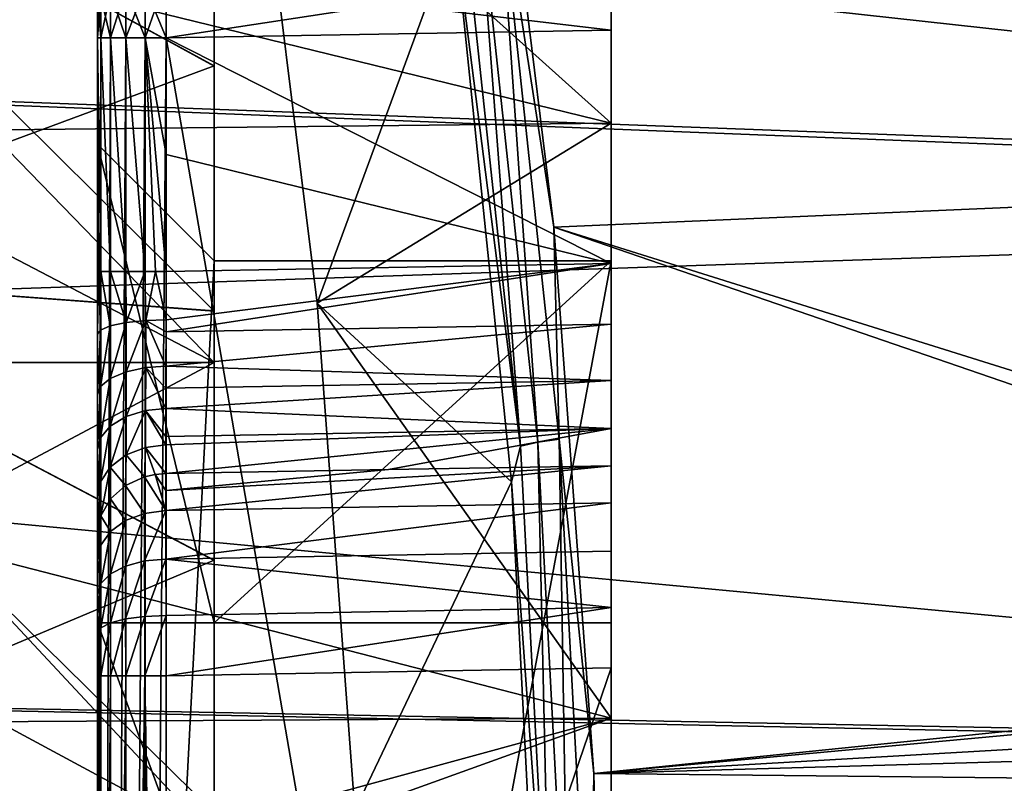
# Model space of a CAD drawing. Header units: metres. Extents: x -82 to 67, y -109 to 109.
# Tile 122 of 216: x 46.57 to 50.79, y 0.78 to 4.05. Entities that reach past the tile are written whole.
import ezdxf

# ---------------------------------------------------------------- set-up
doc = ezdxf.new("R2010")
doc.units = ezdxf.units.M
doc.layers.add('solid_21_382_010_XXX', color=7, linetype='CONTINUOUS')

msp = doc.modelspace()

# ---------------------------------------------------------------- linework, layer by layer
at = {"layer": 'solid_21_382_010_XXX'}
for points in [[(48.578735, 5.455837, -25.66497), (64.777504, 3.848199, -25.204754), (64.777962, 6.442694, -26.013212)], [(49.107235, 3.604274, -67.070328), (49.107235, 6.072515, -66.268349), (39.619667, 5.924373, -66.68119)], [(49.107235, 6.072515, -27.833738), (49.107235, 3.604274, -27.031754), (47.580566, 4.975746, -27.378767)], [(49.107235, 4.00254, -40.512642), (49.107235, 3.604274, -27.031754), (49.107235, 6.072515, -27.833738)], [(49.107235, 4.261476, -40.546745), (49.107235, 4.00254, -40.512642), (49.107235, 6.072515, -27.833738)], [(49.107235, 5.002388, -52.589596), (49.107235, 6.072515, -66.268349), (49.107235, 3.604274, -67.070328)], [(49.107235, 3.604274, -67.070328), (39.619667, 5.924373, -66.68119), (39.619667, 3.499344, -67.438416)], [(57.325291, 5.59329, -68.391685), (57.220619, 3.2953, -69.026222), (38.707233, 5.33134, -68.477417)], [(48.578735, 5.455837, -25.66497), (48.861782, 3.158001, -25.046127), (64.777504, 3.848199, -25.204754)], [(48.621471, 4.709639, -25.441841), (48.861782, 3.158001, -25.046127), (48.578735, 5.455837, -25.66497)], [(57.220619, 3.2953, -69.026222), (38.707233, 3.989843, -68.861931), (38.707233, 5.33134, -68.477417)], [(45.044216, 5.141149, -63.915237), (47.407234, 4.873786, -62.526085), (47.407234, 3.847674, -62.912266)], [(45.044216, 5.141149, -63.915237), (47.407234, 3.847674, -62.912266), (47.407234, 2.798491, -63.230488)], [(45.044216, 2.97486, -64.619125), (45.044216, 5.141149, -63.915237), (47.407234, 2.798491, -63.230488)], [(45.044216, 5.140997, -30.186785), (47.407234, 3.849277, -31.190363), (47.407234, 4.875342, -31.576645)], [(45.044216, 5.140997, -30.186785), (45.044216, 2.974701, -29.482914), (47.407234, 3.849277, -31.190363)], [(49.107235, 5.002388, -52.589596), (49.107235, 3.604274, -67.070328), (49.107235, 4.968283, -52.84853)], [(47.580566, 4.975746, -27.378767), (47.848454, 2.832273, -26.804276), (48.43692, 4.434946, -25.542309)], [(49.107235, 3.604274, -27.031754), (47.848454, 2.832273, -26.804276), (47.580566, 4.975746, -27.378767)], [(49.107235, 4.968283, -52.84853), (49.107235, 3.604274, -67.070328), (49.107235, 4.868378, -53.089645)], [(47.407234, 4.539772, -33.063644), (47.407234, 4.875342, -31.576645), (47.407234, 3.849277, -31.190363)], [(47.407234, 4.539744, -61.038448), (47.407234, 3.847674, -62.912266), (47.407234, 4.873786, -62.526085)], [(49.107235, 4.868378, -53.089645), (49.107235, 3.604274, -67.070328), (49.107235, 4.709554, -53.296608)], [(48.457455, 4.662213, -25.529228), (48.718609, 2.220901, -24.969173), (48.530445, 4.688392, -25.472807)], [(48.530445, 4.688392, -25.472807), (48.792694, 2.236852, -24.910408), (48.621471, 4.709639, -25.441841)], [(48.718609, 2.220901, -24.969173), (48.792694, 2.236852, -24.910408), (48.530445, 4.688392, -25.472807)], [(48.621471, 4.709639, -25.441841), (48.884609, 2.249798, -24.877539), (48.861782, 3.158001, -25.046127)], [(48.792694, 2.236852, -24.910408), (48.884609, 2.249798, -24.877539), (48.621471, 4.709639, -25.441841)], [(49.107235, 4.709554, -53.296608), (49.107235, 3.604274, -67.070328), (49.107235, 4.502592, -53.455433)], [(46.907234, 3.513987, -52.10104), (46.907234, 4.669178, -47.051048), (46.907234, 4.669177, -52.556335)], [(46.907234, 3.513987, -42.001041), (46.907234, 4.669177, -41.545765), (46.907234, 4.669178, -47.051048)], [(46.907234, 3.513987, -52.10104), (46.907234, 3.513987, -42.001041), (46.907234, 4.669178, -47.051048)], [(46.907234, 4.645994, -41.367062), (46.907234, 4.669177, -41.545765), (46.907234, -7.741204, -41.545746)], [(46.907234, 3.513987, -42.001041), (46.907234, -7.741204, -41.545746), (46.907234, 4.669177, -41.545765)], [(46.907234, 4.669177, -52.556335), (46.907234, -7.718021, -52.73502), (46.907234, -7.741204, -52.55632)], [(46.907234, -6.586013, -52.10104), (46.907234, 4.669177, -52.556335), (46.907234, -7.741204, -52.55632)], [(46.907234, 4.669177, -52.556335), (46.907234, 4.64599, -52.735035), (46.907234, -7.718021, -52.73502)], [(46.907234, -6.586013, -52.10104), (46.907234, 3.513987, -52.10104), (46.907234, 4.669177, -52.556335)], [(46.907234, 4.645994, -41.367062), (46.907234, -7.741204, -41.545746), (46.907234, -7.718017, -41.36705)], [(46.907234, 4.616709, -41.279831), (46.907234, 4.645994, -41.367062), (46.907234, -7.718017, -41.36705)], [(46.907234, 4.64599, -52.735035), (46.907234, -7.688736, -52.82225), (46.907234, -7.718021, -52.73502)], [(46.907234, 4.64599, -52.735035), (46.907234, 4.616704, -52.822266), (46.907234, -7.688736, -52.82225)], [(48.457455, 4.662213, -25.529228), (48.43692, 4.434946, -25.542309), (48.718609, 2.220901, -24.969173)], [(46.907234, 4.616709, -41.279831), (46.907234, -7.68873, -41.279816), (46.907234, -7.648032, -41.196804)], [(46.907234, 4.576012, -41.196819), (46.907234, 4.616709, -41.279831), (46.907234, -7.648032, -41.196804)], [(46.907234, 4.616709, -41.279831), (46.907234, -7.718017, -41.36705), (46.907234, -7.68873, -41.279816)], [(46.907234, 4.616704, -52.822266), (46.907234, 4.576005, -52.905277), (46.907234, -7.688736, -52.82225)], [(46.907234, 4.576012, -41.196819), (46.907234, -7.648032, -41.196804), (46.907234, -7.596817, -41.119968)], [(46.907234, 4.524798, -41.11998), (46.907234, 4.576012, -41.196819), (46.907234, -7.596817, -41.119968)], [(46.907234, 4.576005, -52.905277), (46.907234, -7.64804, -52.905266), (46.907234, -7.688736, -52.82225)], [(46.907234, 4.576005, -52.905277), (46.907234, 4.524791, -52.982113), (46.907234, -7.64804, -52.905266)], [(45.505791, 4.539666, -33.063595), (47.407234, 4.539772, -33.063644), (47.407234, 2.578574, -32.366608)], [(45.505791, 3.570803, -61.420555), (47.407234, 2.57855, -61.735481), (47.407234, 4.539744, -61.038448)], [(45.505791, 3.570803, -61.420555), (47.407234, 4.539744, -61.038448), (45.505791, 4.539666, -61.038486)], [(45.505791, 4.539666, -33.063595), (47.407234, 2.578574, -32.366608), (45.505791, 3.570803, -32.681526)], [(46.907234, 4.524798, -41.11998), (46.907234, -7.596817, -41.119968), (46.907234, -7.536217, -41.050827)], [(46.907234, 4.4642, -41.050835), (46.907234, 4.524798, -41.11998), (46.907234, -7.536217, -41.050827)], [(46.907234, 4.524791, -52.982113), (46.907234, -7.596826, -52.982105), (46.907234, -7.64804, -52.905266)], [(46.907234, 4.524791, -52.982113), (46.907234, 4.464191, -53.051254), (46.907234, -7.596826, -52.982105)], [(47.407234, 4.539772, -33.063644), (47.407234, 3.849277, -31.190363), (47.407234, 2.800127, -30.872032)], [(47.407234, 2.578574, -32.366608), (47.407234, 4.539772, -33.063644), (47.407234, 2.800127, -30.872032)], [(47.407234, 4.539744, -61.038448), (47.407234, 2.57855, -61.735481), (47.407234, 3.847674, -62.912266)], [(49.107235, 4.502592, -53.455433), (49.107235, 3.604274, -67.070328), (49.107235, 4.261476, -53.555336)], [(46.907234, 4.4642, -41.050835), (46.907234, -7.536217, -41.050827), (46.907234, -7.467074, -40.990231)], [(46.907234, 4.395058, -40.990238), (46.907234, 4.4642, -41.050835), (46.907234, -7.467074, -40.990231)], [(46.907234, 4.464191, -53.051254), (46.907234, -7.536227, -53.051247), (46.907234, -7.596826, -52.982105)], [(46.907234, 4.464191, -53.051254), (46.907234, 4.395049, -53.111855), (46.907234, -7.536227, -53.051247)], [(47.848454, 2.832273, -26.804276), (48.681057, 2.067974, -25.018753), (48.43692, 4.434946, -25.542309)], [(48.718609, 2.220901, -24.969173), (48.43692, 4.434946, -25.542309), (48.681057, 2.067974, -25.018753)], [(46.907234, 4.395058, -40.990238), (46.907234, -7.467074, -40.990231), (46.907234, -7.390235, -40.939014)], [(46.907234, 4.318222, -40.939022), (46.907234, 4.395058, -40.990238), (46.907234, -7.390235, -40.939014)], [(46.907234, 4.395049, -53.111855), (46.907234, -7.467086, -53.111847), (46.907234, -7.536227, -53.051247)], [(46.907234, 4.395049, -53.111855), (46.907234, 4.31821, -53.163067), (46.907234, -7.467086, -53.111847)], [(46.907234, 4.318222, -40.939022), (46.907234, -7.390235, -40.939014), (46.907234, -7.307221, -40.898319)], [(46.907234, 4.235209, -40.898323), (46.907234, 4.318222, -40.939022), (46.907234, -7.307221, -40.898319)], [(46.907234, 4.31821, -53.163067), (46.907234, -7.390249, -53.163059), (46.907234, -7.467086, -53.111847)], [(46.907234, 4.31821, -53.163067), (46.907234, 4.235196, -53.203766), (46.907234, -7.390249, -53.163059)], [(49.107235, 4.261476, -40.546745), (47.200821, 4.228174, -40.580013), (47.201996, 3.969284, -40.545895)], [(49.107235, 4.261476, -53.555336), (49.107235, 4.00254, -53.589443), (47.200821, 4.22805, -53.522102)], [(49.107235, 4.261476, -40.546745), (47.201996, 3.969284, -40.545895), (49.107235, 4.00254, -40.512642)], [(49.107235, 4.261476, -53.555336), (49.107235, 3.604274, -67.070328), (49.107235, 4.00254, -53.589443)], [(46.907234, 4.235209, -40.898323), (46.907234, -7.307221, -40.898319), (46.907234, -7.219989, -40.869034)], [(46.907234, 4.147978, -40.869038), (46.907234, 4.235209, -40.898323), (46.907234, -7.219989, -40.869034)], [(46.907234, 4.235196, -53.203766), (46.907234, -7.307238, -53.203758), (46.907234, -7.390249, -53.163059)], [(46.907234, 4.235196, -53.203766), (46.907234, 4.147964, -53.233047), (46.907234, -7.307238, -53.203758)], [(47.200821, 4.228174, -40.580013), (47.110817, 3.96928, -40.561768), (47.201996, 3.969284, -40.545895)], [(47.110817, 4.188241, -40.58643), (47.110817, 3.96928, -40.561768), (47.200821, 4.228174, -40.580013)], [(47.110817, 4.18824, -53.515656), (47.200821, 4.22805, -53.522102), (47.201996, 3.969284, -53.556187)], [(47.200821, 4.22805, -53.522102), (49.107235, 4.00254, -53.589443), (47.201996, 3.969284, -53.556187)], [(47.028515, 4.178645, -40.628475), (46.963356, 3.969285, -40.671139), (47.028515, 3.969283, -40.604897)], [(46.963356, 4.163907, -40.693058), (46.963356, 3.969285, -40.671139), (47.028515, 4.178645, -40.628475)], [(46.963356, 4.163906, -53.409023), (47.028515, 4.178644, -53.473606), (47.028515, 3.969282, -53.497189)], [(47.110817, 4.188241, -40.58643), (47.028515, 3.969283, -40.604897), (47.110817, 3.96928, -40.561768)], [(47.028515, 4.178645, -40.628475), (47.028515, 3.969283, -40.604897), (47.110817, 4.188241, -40.58643)], [(47.028515, 4.178644, -53.473606), (47.110817, 4.18824, -53.515656), (47.110817, 3.96928, -53.540318)], [(47.028515, 4.178644, -53.473606), (47.110817, 3.96928, -53.540318), (47.028515, 3.969282, -53.497189)], [(47.110817, 4.18824, -53.515656), (47.201996, 3.969284, -53.556187), (47.110817, 3.96928, -53.540318)], [(46.907234, 4.147978, -40.869038), (46.907234, 2.968986, -40.845852), (46.907234, 3.469132, -40.845852)], [(46.907234, -6.041025, -40.845852), (46.907234, 2.968986, -40.845852), (46.907234, 4.147978, -40.869038)], [(46.907234, 4.147978, -40.869038), (46.907234, 3.469132, -40.845852), (46.907234, 3.969278, -40.845852)], [(46.921593, 4.145439, -40.773983), (46.907234, 4.147978, -40.869038), (46.907234, 3.969278, -40.845852)], [(46.907234, 4.147978, -40.869038), (46.907234, -7.219989, -40.869034), (46.907234, -7.041286, -40.845852)], [(46.907234, -6.541156, -40.845852), (46.907234, 4.147978, -40.869038), (46.907234, -7.041286, -40.845852)], [(46.907234, -6.541156, -40.845852), (46.907234, -6.041025, -40.845852), (46.907234, 4.147978, -40.869038)], [(46.907234, 4.147964, -53.233047), (46.907234, -7.220006, -53.233044), (46.907234, -7.307238, -53.203758)], [(46.907234, 4.147964, -53.233047), (46.907234, 3.969264, -53.256233), (46.907234, -7.220006, -53.233044)], [(46.921593, 3.969289, -53.347939), (46.907234, 3.969264, -53.256233), (46.907234, 4.147964, -53.233047)], [(46.921593, 4.145438, -53.328098), (46.921593, 3.969289, -53.347939), (46.907234, 4.147964, -53.233047)], [(46.921593, 4.145439, -40.773983), (46.907234, 3.969278, -40.845852), (46.921593, 3.969289, -40.754143)], [(46.963356, 4.163907, -40.693058), (46.921593, 3.969289, -40.754143), (46.963356, 3.969285, -40.671139)], [(46.963356, 4.163907, -40.693058), (46.921593, 4.145439, -40.773983), (46.921593, 3.969289, -40.754143)], [(46.963356, 4.163906, -53.409023), (46.963356, 3.969285, -53.430943), (46.921593, 4.145438, -53.328098)], [(46.921593, 4.145438, -53.328098), (46.963356, 3.969285, -53.430943), (46.921593, 3.969289, -53.347939)], [(46.963356, 4.163906, -53.409023), (47.028515, 3.969282, -53.497189), (46.963356, 3.969285, -53.430943)], [(57.219273, 3.25856, -69.034264), (38.707233, 2.627089, -69.162544), (38.707233, 3.989843, -68.861931)], [(57.220619, 3.2953, -69.026222), (57.219273, 3.25856, -69.034264), (38.707233, 3.989843, -68.861931)], [(46.921589, 2.968979, -40.754158), (46.921593, 3.969289, -40.754143), (46.907234, 3.969278, -40.845852)], [(46.921593, 3.969289, -53.347939), (46.907234, -7.041307, -53.256233), (46.907234, -1.536021, -53.256233)], [(46.921593, 3.969289, -53.347939), (46.921593, -7.041316, -53.347939), (46.907234, -7.041307, -53.256233)], [(46.921593, 3.969289, -53.347939), (46.907234, -1.536021, -53.256233), (46.907234, 3.969264, -53.256233)], [(46.910839, 2.968979, -40.799477), (46.907234, 3.969278, -40.845852), (46.907234, 3.469132, -40.845852)], [(46.910839, 2.968979, -40.799477), (46.921589, 2.968979, -40.754158), (46.907234, 3.969278, -40.845852)], [(46.907234, 3.969264, -53.256233), (46.907234, -1.536021, -53.256233), (46.907234, -7.220006, -53.233044)], [(46.921589, 2.968979, -40.754158), (46.963306, 2.968979, -40.671207), (46.921593, 3.969289, -40.754143)], [(46.963306, 2.968979, -40.671207), (46.963356, 3.969285, -40.671139), (46.921593, 3.969289, -40.754143)], [(46.921593, 3.969289, -53.347939), (46.963356, 3.969285, -53.430943), (46.921593, -7.041316, -53.347939)], [(46.963356, 3.969285, -53.430943), (46.963356, -7.041313, -53.430943), (46.921593, -7.041316, -53.347939)], [(46.963306, 2.968979, -40.671207), (47.028347, 2.968979, -40.605019), (46.963356, 3.969285, -40.671139)], [(47.028347, 2.968979, -40.605019), (47.028515, 3.969283, -40.604897), (46.963356, 3.969285, -40.671139)], [(46.963356, 3.969285, -53.430943), (47.028515, 3.969282, -53.497189), (46.963356, -7.041313, -53.430943)], [(47.028515, 3.969282, -53.497189), (47.028515, -7.041309, -53.497189), (46.963356, -7.041313, -53.430943)], [(47.028347, 2.968979, -40.605019), (47.110569, 2.968979, -40.561852), (47.028515, 3.969283, -40.604897)], [(47.110569, 2.968979, -40.561852), (47.110817, 3.96928, -40.561768), (47.028515, 3.969283, -40.604897)], [(47.028515, 3.969282, -53.497189), (47.110817, 3.96928, -53.540318), (47.028515, -7.041309, -53.497189)], [(47.110817, 3.96928, -53.540318), (47.110817, -7.041307, -53.540318), (47.028515, -7.041309, -53.497189)], [(47.110569, 2.968979, -40.561852), (47.155697, 2.968979, -40.550312), (47.110817, 3.96928, -40.561768)], [(47.110817, 3.96928, -40.561768), (47.201996, 3.469131, -40.545895), (47.201996, 3.969284, -40.545895)], [(47.201996, 3.969284, -53.556187), (47.201996, -7.041311, -53.556187), (47.110817, -7.041307, -53.540318)], [(47.110817, 3.96928, -53.540318), (47.201996, 3.969284, -53.556187), (47.110817, -7.041307, -53.540318)], [(47.110817, 3.96928, -40.561768), (47.201996, 2.968979, -40.545895), (47.201996, 3.469131, -40.545895)], [(47.155697, 2.968979, -40.550312), (47.201996, 2.968979, -40.545895), (47.110817, 3.96928, -40.561768)], [(47.201996, 3.969284, -40.545895), (49.107235, 3.002235, -40.512642), (49.107235, 4.00254, -40.512642)], [(47.201996, 3.969284, -53.556187), (49.107235, 4.00254, -53.589443), (49.107235, -7.074567, -53.589443)], [(47.201996, 3.969284, -40.545895), (47.201996, 3.469131, -40.545895), (49.107235, 3.002235, -40.512642)], [(47.201996, 3.969284, -53.556187), (49.107235, -7.074567, -53.589443), (47.201996, -7.041311, -53.556187)], [(49.107235, 3.002235, -40.512642), (49.107235, 3.604274, -27.031754), (49.107235, 4.00254, -40.512642)], [(49.107235, 4.00254, -53.589443), (49.107235, 3.604274, -67.070328), (49.107235, 1.054801, -67.556702)], [(49.107235, 4.00254, -53.589443), (49.107235, 1.054801, -67.556702), (49.107235, -1.536013, -67.719727)], [(49.107235, 4.00254, -53.589443), (49.107235, -1.536013, -67.719727), (49.107235, -4.126828, -67.556702)], [(49.107235, 4.00254, -53.589443), (49.107235, -4.126828, -67.556702), (49.107235, -6.676301, -67.070328)], [(49.107235, 4.00254, -53.589443), (49.107235, -6.676301, -67.070328), (49.107235, -7.074567, -53.589443)], [(45.044216, 2.974701, -29.482914), (47.407234, 2.800127, -30.872032), (47.407234, 3.849277, -31.190363)], [(47.407234, 2.57855, -61.735481), (47.407234, 2.798491, -63.230488), (47.407234, 3.847674, -62.912266)], [(54.665703, 1.340581, -24.735683), (64.777504, 3.848199, -25.204754), (48.861782, 3.158001, -25.046127)], [(49.107235, 1.054801, -67.556702), (49.107235, 3.604274, -67.070328), (39.619667, 3.499344, -67.438416)], [(49.107235, 3.604274, -27.031754), (49.107235, 1.054801, -26.545378), (47.848454, 2.832273, -26.804276)], [(49.107235, 1.270313, -39.512642), (49.107235, 1.054801, -26.545378), (49.107235, 3.604274, -27.031754)], [(49.107235, 2.743226, -40.478519), (49.107235, 3.604274, -27.031754), (49.107235, 3.002235, -40.512642)], [(49.107235, 2.502219, -40.378658), (49.107235, 3.604274, -27.031754), (49.107235, 2.743226, -40.478519)], [(49.107235, 2.295267, -40.21986), (49.107235, 3.604274, -27.031754), (49.107235, 2.502219, -40.378658)], [(49.107235, 2.136274, -40.012642), (49.107235, 3.604274, -27.031754), (49.107235, 2.295267, -40.21986)], [(49.107235, 1.977281, -39.80542), (49.107235, 3.604274, -27.031754), (49.107235, 2.136274, -40.012642)], [(49.107235, 1.529323, -39.546764), (49.107235, 1.270313, -39.512642), (49.107235, 3.604274, -27.031754)], [(49.107235, 1.770329, -39.646626), (49.107235, 3.604274, -27.031754), (49.107235, 1.977281, -39.80542)], [(49.107235, 1.529323, -39.546764), (49.107235, 3.604274, -27.031754), (49.107235, 1.770329, -39.646626)], [(45.505791, 2.578413, -61.735523), (47.407234, 2.57855, -61.735481), (45.505791, 3.570803, -61.420555)], [(45.505791, 3.570803, -32.681526), (47.407234, 2.578574, -32.366608), (45.505791, 2.578413, -32.366562)], [(46.907234, 1.463987, -42.001041), (46.907234, -7.741204, -41.545746), (46.907234, 3.513987, -42.001041)], [(47.407234, 3.013987, -42.501041), (46.907234, 3.513987, -42.001041), (46.907234, 3.513987, -52.10104)], [(47.407234, 1.463987, -42.501041), (46.907234, 1.463987, -42.001041), (46.907234, 3.513987, -42.001041)], [(47.407234, 1.463987, -42.501041), (46.907234, 3.513987, -42.001041), (47.407234, 3.013987, -42.501041)], [(47.407234, 3.013987, -51.60104), (46.907234, 3.513987, -52.10104), (46.907234, -6.586013, -52.10104)], [(47.407234, 3.013987, -42.501041), (46.907234, 3.513987, -52.10104), (47.407234, 3.013987, -51.60104)], [(49.107235, 1.054801, -67.556702), (39.619667, 3.499344, -67.438416), (39.619667, 1.000471, -67.897293)], [(46.910839, 2.968979, -40.799477), (46.907234, 3.469132, -40.845852), (46.907234, 2.968986, -40.845852)], [(47.201996, 3.469131, -40.545895), (47.201996, 2.968979, -40.545895), (49.107235, 3.002235, -40.512642)], [(57.219273, 3.25856, -69.034264), (57.153988, 0.891327, -69.419724), (38.707233, 2.627089, -69.162544)], [(54.147686, 1.340481, -24.73567), (48.861782, 3.158001, -25.046127), (49.032917, 0.818084, -24.674532)], [(48.884609, 2.249798, -24.877539), (49.032917, 0.818084, -24.674532), (48.861782, 3.158001, -25.046127)], [(54.147686, 1.340481, -24.73567), (54.665703, 1.340581, -24.735683), (48.861782, 3.158001, -25.046127)], [(47.407234, 3.013987, -51.60104), (46.907234, -6.586013, -52.10104), (47.407234, -6.086013, -51.60104)], [(47.200821, 2.710323, -40.511894), (49.107235, 3.002235, -40.512642), (47.201027, 2.761729, -40.524208)], [(49.107235, 2.743226, -40.478519), (49.107235, 3.002235, -40.512642), (47.200821, 2.710323, -40.511894)], [(47.201027, 2.761729, -40.524208), (49.107235, 3.002235, -40.512642), (47.201996, 2.968979, -40.545895)], [(49.107235, 3.013987, -51.60104), (47.407234, -6.086013, -51.60104), (49.107235, -6.086013, -51.60104)], [(47.407234, 3.013987, -51.60104), (47.407234, -6.086013, -51.60104), (49.107235, 3.013987, -51.60104)], [(49.107235, 3.013987, -42.501041), (47.407234, 3.013987, -51.60104), (49.107235, 3.013987, -51.60104)], [(49.107235, 3.013987, -42.501041), (47.407234, 3.013987, -42.501041), (47.407234, 3.013987, -51.60104)], [(49.107235, 3.013987, -42.501041), (47.407234, 1.463987, -42.501041), (47.407234, 3.013987, -42.501041)], [(49.107235, 3.013987, -42.501041), (49.107235, 1.463987, -42.501041), (47.407234, 1.463987, -42.501041)], [(49.107235, 3.013987, -51.60104), (49.107235, -6.086013, -42.501041), (49.107235, -4.536014, -42.501041)], [(49.107235, 1.463987, -42.501041), (49.107235, 3.013987, -51.60104), (49.107235, -4.536014, -42.501041)], [(49.107235, 3.013987, -51.60104), (49.107235, -6.086013, -51.60104), (49.107235, -6.086013, -42.501041)], [(49.107235, 3.013987, -42.501041), (49.107235, 3.013987, -51.60104), (49.107235, 1.463987, -42.501041)], [(45.044216, 2.97486, -64.619125), (47.407234, 2.798491, -63.230488), (47.407234, 1.73088, -63.479366)], [(45.044216, 2.97486, -64.619125), (47.407234, 1.73088, -63.479366), (47.407234, 0.649235, -63.657883)], [(45.044216, 0.737432, -65.045959), (45.044216, 2.97486, -64.619125), (47.407234, 0.649235, -63.657883)], [(45.044216, 2.974701, -29.482914), (47.407234, 1.732514, -30.623041), (47.407234, 2.800127, -30.872032)], [(45.044216, 2.974701, -29.482914), (45.044216, 0.737269, -29.056103), (47.407234, 1.732514, -30.623041)], [(46.907234, 2.6995, -40.817612), (46.910839, 2.968979, -40.799477), (46.907234, 2.968986, -40.845852)], [(46.907234, -5.770614, -40.817413), (46.907234, 2.6995, -40.817612), (46.907234, 2.968986, -40.845852)], [(46.907234, -6.041025, -40.845852), (46.907234, -5.770614, -40.817413), (46.907234, 2.968986, -40.845852)], [(46.920181, 2.717569, -40.732323), (46.910839, 2.968979, -40.799477), (46.907234, 2.6995, -40.817612)], [(46.920181, 2.717569, -40.732323), (46.921589, 2.968979, -40.754158), (46.910839, 2.968979, -40.799477)], [(46.961754, 2.735243, -40.648911), (46.921589, 2.968979, -40.754158), (46.920181, 2.717569, -40.732323)], [(46.961754, 2.735243, -40.648911), (46.963306, 2.968979, -40.671207), (46.921589, 2.968979, -40.754158)], [(47.029865, 2.749649, -40.580917), (46.963306, 2.968979, -40.671207), (46.961754, 2.735243, -40.648911)], [(47.029865, 2.749649, -40.580917), (47.028347, 2.968979, -40.605019), (46.963306, 2.968979, -40.671207)], [(47.029865, 2.749649, -40.580917), (47.110569, 2.968979, -40.561852), (47.028347, 2.968979, -40.605019)], [(47.11422, 2.758617, -40.538593), (47.110569, 2.968979, -40.561852), (47.029865, 2.749649, -40.580917)], [(47.11422, 2.758617, -40.538593), (47.155697, 2.968979, -40.550312), (47.110569, 2.968979, -40.561852)], [(47.201027, 2.761729, -40.524208), (47.155697, 2.968979, -40.550312), (47.11422, 2.758617, -40.538593)], [(47.201027, 2.761729, -40.524208), (47.201996, 2.968979, -40.545895), (47.155697, 2.968979, -40.550312)], [(47.848454, 2.832273, -26.804276), (48.008675, 0.659199, -26.46068), (48.681057, 2.067974, -25.018753)], [(49.107235, 1.054801, -26.545378), (48.008675, 0.659199, -26.46068), (47.848454, 2.832273, -26.804276)], [(47.407234, 2.578574, -32.366608), (47.407234, 2.800127, -30.872032), (47.407234, 1.732514, -30.623041)], [(47.407234, 2.57855, -61.735481), (47.407234, 1.73088, -63.479366), (47.407234, 2.798491, -63.230488)], [(47.029865, 2.749649, -40.580917), (46.961628, 2.510812, -40.576313), (47.02956, 2.53903, -40.512852)], [(47.029865, 2.749649, -40.580917), (46.961754, 2.735243, -40.648911), (46.961628, 2.510812, -40.576313)], [(47.11422, 2.758617, -40.538593), (47.02956, 2.53903, -40.512852), (47.113697, 2.55663, -40.473267)], [(47.11422, 2.758617, -40.538593), (47.029865, 2.749649, -40.580917), (47.02956, 2.53903, -40.512852)], [(47.11422, 2.758617, -40.538593), (47.113697, 2.55663, -40.473267), (47.200321, 2.562691, -40.459686)], [(47.200821, 2.710323, -40.511894), (47.201027, 2.761729, -40.524208), (47.11422, 2.758617, -40.538593)], [(47.200821, 2.710323, -40.511894), (47.11422, 2.758617, -40.538593), (47.200321, 2.562691, -40.459686)], [(49.107235, 2.743226, -40.478519), (47.200821, 2.710323, -40.511894), (47.200321, 2.562691, -40.459686)], [(49.107235, 2.502219, -40.378658), (49.107235, 2.743226, -40.478519), (47.200321, 2.562691, -40.459686)], [(46.920181, 2.717569, -40.732323), (46.907234, 2.6995, -40.817612), (46.907234, 2.440829, -40.73373)], [(46.920181, 2.717569, -40.732323), (46.907234, 2.440829, -40.73373), (46.920158, 2.476208, -40.654137)], [(46.907234, -5.770614, -40.817413), (46.907234, 2.440829, -40.73373), (46.907234, 2.6995, -40.817612)], [(46.961754, 2.735243, -40.648911), (46.920158, 2.476208, -40.654137), (46.961628, 2.510812, -40.576313)], [(46.961754, 2.735243, -40.648911), (46.920181, 2.717569, -40.732323), (46.920158, 2.476208, -40.654137)], [(57.153988, 0.891327, -69.419724), (38.707233, 1.24832, -69.378098), (38.707233, 2.627089, -69.162544)], [(45.505791, 2.578413, -32.366562), (47.407234, 2.578574, -32.366608), (47.407234, 0.540656, -31.9431)], [(45.505791, 1.566619, -61.98209), (47.407234, 0.540644, -62.158985), (47.407234, 2.57855, -61.735481)], [(45.505791, 1.566619, -61.98209), (47.407234, 2.57855, -61.735481), (45.505791, 2.578413, -61.735523)], [(45.505791, 2.578413, -32.366562), (47.407234, 0.540656, -31.9431), (45.505791, 1.566619, -32.119995)], [(47.407234, 2.578574, -32.366608), (47.407234, 1.732514, -30.623041), (47.407234, 0.650934, -30.444424)], [(47.407234, 0.540656, -31.9431), (47.407234, 2.578574, -32.366608), (47.407234, 0.650934, -30.444424)], [(47.407234, 2.57855, -61.735481), (47.407234, 0.540644, -62.158985), (47.407234, 1.73088, -63.479366)], [(47.02956, 2.53903, -40.512852), (46.961559, 2.306411, -40.45853), (47.029385, 2.347201, -40.402351)], [(47.02956, 2.53903, -40.512852), (46.961628, 2.510812, -40.576313), (46.961559, 2.306411, -40.45853)], [(47.113697, 2.55663, -40.473267), (47.029385, 2.347201, -40.402351), (47.1134, 2.37267, -40.367271)], [(47.113697, 2.55663, -40.473267), (47.02956, 2.53903, -40.512852), (47.029385, 2.347201, -40.402351)], [(47.113697, 2.55663, -40.473267), (47.1134, 2.37267, -40.367271), (47.199921, 2.381422, -40.355133)], [(47.200081, 2.468886, -40.411919), (47.200321, 2.562691, -40.459686), (47.113697, 2.55663, -40.473267)], [(47.200081, 2.468886, -40.411919), (47.113697, 2.55663, -40.473267), (47.199921, 2.381422, -40.355133)], [(49.107235, 2.502219, -40.378658), (47.200321, 2.562691, -40.459686), (47.200081, 2.468886, -40.411919)], [(46.961628, 2.510812, -40.576313), (46.920143, 2.256402, -40.527409), (46.961559, 2.306411, -40.45853)], [(46.961628, 2.510812, -40.576313), (46.920158, 2.476208, -40.654137), (46.920143, 2.256402, -40.527409)], [(49.107235, 2.502219, -40.378658), (47.200081, 2.468886, -40.411919), (47.199921, 2.381422, -40.355133)], [(49.107235, 2.295267, -40.21986), (49.107235, 2.502219, -40.378658), (47.199921, 2.381422, -40.355133)], [(46.920158, 2.476208, -40.654137), (46.907234, 2.440829, -40.73373), (46.907234, 2.205244, -40.597843)], [(46.920158, 2.476208, -40.654137), (46.907234, 2.205244, -40.597843), (46.920143, 2.256402, -40.527409)], [(46.907234, -5.511873, -40.733295), (46.907234, 2.205244, -40.597843), (46.907234, 2.440829, -40.73373)], [(46.907234, -5.770614, -40.817413), (46.907234, -5.511873, -40.733295), (46.907234, 2.440829, -40.73373)], [(47.1134, 2.37267, -40.367271), (47.02935, 2.182558, -40.254177), (47.113342, 2.214777, -40.225166)], [(47.1134, 2.37267, -40.367271), (47.029385, 2.347201, -40.402351), (47.02935, 2.182558, -40.254177)], [(47.1134, 2.37267, -40.367271), (47.113342, 2.214777, -40.225166), (47.199841, 2.22586, -40.215099)], [(47.199829, 2.261638, -40.252819), (47.199921, 2.381422, -40.355133), (47.1134, 2.37267, -40.367271)], [(47.199829, 2.261638, -40.252819), (47.1134, 2.37267, -40.367271), (47.199841, 2.22586, -40.215099)], [(49.107235, 2.295267, -40.21986), (47.199921, 2.381422, -40.355133), (47.199829, 2.261638, -40.252819)], [(47.029385, 2.347201, -40.402351), (46.961544, 2.13097, -40.300629), (47.02935, 2.182558, -40.254177)], [(47.029385, 2.347201, -40.402351), (46.961559, 2.306411, -40.45853), (46.961544, 2.13097, -40.300629)], [(46.961559, 2.306411, -40.45853), (46.920139, 2.067725, -40.357574), (46.961544, 2.13097, -40.300629)], [(46.961559, 2.306411, -40.45853), (46.920143, 2.256402, -40.527409), (46.920139, 2.067725, -40.357574)], [(49.107235, 2.295267, -40.21986), (47.199829, 2.261638, -40.252819), (47.199841, 2.22586, -40.215099)], [(49.107235, 2.295267, -40.21986), (47.199841, 2.22586, -40.215099), (47.200081, 2.102987, -40.045933)], [(48.153656, 2.119629, -40.029285), (49.107235, 2.295267, -40.21986), (47.200081, 2.102987, -40.045933)], [(48.153656, 2.119629, -40.029285), (49.107235, 2.136274, -40.012642), (49.107235, 2.295267, -40.21986)], [(46.920143, 2.256402, -40.527409), (46.907234, 2.205244, -40.597843), (46.907234, 2.003033, -40.415817)], [(46.920143, 2.256402, -40.527409), (46.907234, 2.003033, -40.415817), (46.920139, 2.067725, -40.357574)], [(48.718609, 2.220901, -24.969173), (48.850697, -0.277961, -24.685915), (48.792694, 2.236852, -24.910408)], [(48.792694, 2.236852, -24.910408), (48.925339, -0.272605, -24.62595), (48.884609, 2.249798, -24.877539)], [(48.850697, -0.277961, -24.685915), (48.925339, -0.272605, -24.62595), (48.792694, 2.236852, -24.910408)], [(48.884609, 2.249798, -24.877539), (49.017708, -0.268259, -24.592106), (49.032917, 0.818084, -24.674532)], [(48.925339, -0.272605, -24.62595), (49.017708, -0.268259, -24.592106), (48.884609, 2.249798, -24.877539)], [(46.907234, -5.276403, -40.59721), (46.907234, 2.003033, -40.415817), (46.907234, 2.205244, -40.597843)], [(46.907234, -5.511873, -40.733295), (46.907234, -5.276403, -40.59721), (46.907234, 2.205244, -40.597843)], [(47.113342, 2.214777, -40.225166), (47.02935, 2.182558, -40.254177), (47.109104, 2.088764, -40.054134)], [(47.113342, 2.214777, -40.225166), (47.109104, 2.088764, -40.054134), (47.153957, 2.098927, -40.048267)], [(47.199841, 2.22586, -40.215099), (47.113342, 2.214777, -40.225166), (47.200081, 2.102987, -40.045933)], [(47.113342, 2.214777, -40.225166), (47.153957, 2.098927, -40.048267), (47.200081, 2.102987, -40.045933)], [(48.718609, 2.220901, -24.969173), (48.681057, 2.067974, -25.018753), (48.850697, -0.277961, -24.685915)], [(47.02935, 2.182558, -40.254177), (46.961544, 2.13097, -40.300629), (47.027447, 2.051229, -40.075802)], [(47.02935, 2.182558, -40.254177), (47.027447, 2.051229, -40.075802), (47.109104, 2.088764, -40.054134)], [(46.961544, 2.13097, -40.300629), (46.920139, 2.067725, -40.357574), (46.921478, 1.922343, -40.150192)], [(46.961544, 2.13097, -40.300629), (46.921478, 1.922343, -40.150192), (46.96286, 1.993942, -40.108868)], [(46.961544, 2.13097, -40.300629), (46.96286, 1.993942, -40.108868), (47.027447, 2.051229, -40.075802)], [(49.107235, 2.136274, -40.012642), (47.199894, 2.030533, -39.937439), (47.199829, 1.944627, -39.839355)], [(49.107235, 1.977281, -39.80542), (49.107235, 2.136274, -40.012642), (47.199829, 1.944627, -39.839355)], [(48.153656, 2.119629, -40.029285), (47.199894, 2.030533, -39.937439), (49.107235, 2.136274, -40.012642)], [(48.153656, 2.119629, -40.029285), (47.200081, 2.102987, -40.045933), (47.199894, 2.030533, -39.937439)], [(46.920139, 2.067725, -40.357574), (46.907234, 2.003033, -40.415817), (46.910816, 1.883265, -40.172749)], [(46.920139, 2.067725, -40.357574), (46.910816, 1.883265, -40.172749), (46.921478, 1.922343, -40.150192)], [(47.108913, 1.932441, -39.850475), (47.109104, 2.088764, -40.054134), (47.027447, 2.051229, -40.075802)], [(47.108913, 1.932441, -39.850475), (47.199829, 1.944627, -39.839355), (47.109104, 2.088764, -40.054134)], [(47.199829, 1.944627, -39.839355), (47.153957, 2.098927, -40.048267), (47.109104, 2.088764, -40.054134)], [(47.199894, 2.030533, -39.937439), (47.200081, 2.102987, -40.045933), (47.153957, 2.098927, -40.048267)], [(47.199829, 1.944627, -39.839355), (47.199894, 2.030533, -39.937439), (47.153957, 2.098927, -40.048267)], [(48.008675, 0.659199, -26.46068), (48.803101, -0.330473, -24.757032), (48.681057, 2.067974, -25.018753)], [(48.850697, -0.277961, -24.685915), (48.681057, 2.067974, -25.018753), (48.803101, -0.330473, -24.757032)], [(47.027325, 1.901776, -39.881134), (47.027447, 2.051229, -40.075802), (46.96286, 1.993942, -40.108868)], [(47.027325, 1.901776, -39.881134), (47.108913, 1.932441, -39.850475), (47.027447, 2.051229, -40.075802)], [(46.907234, -5.07443, -40.415123), (46.907234, 1.843223, -40.195843), (46.907234, 2.003033, -40.415817)], [(46.910816, 1.883265, -40.172749), (46.907234, 2.003033, -40.415817), (46.907234, 1.843223, -40.195843)], [(46.907234, -5.276403, -40.59721), (46.907234, -5.07443, -40.415123), (46.907234, 2.003033, -40.415817)], [(46.962799, 1.855007, -39.927898), (46.96286, 1.993942, -40.108868), (46.921478, 1.922343, -40.150192)], [(46.962799, 1.855007, -39.927898), (47.027325, 1.901776, -39.881134), (46.96286, 1.993942, -40.108868)], [(47.109104, 1.728583, -39.693989), (47.199829, 1.944627, -39.839355), (47.108913, 1.932441, -39.850475)], [(47.109104, 1.728583, -39.693989), (47.200081, 1.736789, -39.679768), (47.199829, 1.944627, -39.839355)], [(49.107235, 1.977281, -39.80542), (47.199829, 1.944627, -39.839355), (47.200081, 1.736789, -39.679768)], [(49.107235, 1.770329, -39.646626), (49.107235, 1.977281, -39.80542), (47.200081, 1.736789, -39.679768)], [(46.921463, 1.796571, -39.986324), (46.921478, 1.922343, -40.150192), (46.910816, 1.883265, -40.172749)], [(46.921463, 1.796571, -39.986324), (46.962799, 1.855007, -39.927898), (46.921478, 1.922343, -40.150192)], [(46.962856, 1.673863, -39.788818), (47.027325, 1.901776, -39.881134), (46.962799, 1.855007, -39.927898)], [(47.027443, 1.706923, -39.731525), (47.027325, 1.901776, -39.881134), (46.962856, 1.673863, -39.788818)], [(47.027443, 1.706923, -39.731525), (47.108913, 1.932441, -39.850475), (47.027325, 1.901776, -39.881134)], [(47.109104, 1.728583, -39.693989), (47.108913, 1.932441, -39.850475), (47.027443, 1.706923, -39.731525)], [(46.910816, 1.883265, -40.172749), (46.907234, 1.843223, -40.195843), (46.907234, 1.734614, -40.05349)], [(46.921463, 1.796571, -39.986324), (46.910816, 1.883265, -40.172749), (46.907234, 1.734614, -40.05349)], [(46.907234, -4.806632, -40.053482), (46.907234, 1.734614, -40.05349), (46.907234, 1.843223, -40.195843)], [(46.907234, -4.915235, -40.19582), (46.907234, -4.806632, -40.053482), (46.907234, 1.843223, -40.195843)], [(46.907234, -5.07443, -40.415123), (46.907234, -4.915235, -40.19582), (46.907234, 1.843223, -40.195843)], [(46.921478, 1.632545, -39.86042), (46.962799, 1.855007, -39.927898), (46.921463, 1.796571, -39.986324)], [(46.962856, 1.673863, -39.788818), (46.962799, 1.855007, -39.927898), (46.921478, 1.632545, -39.86042)], [(46.921463, 1.796571, -39.986324), (46.907234, 1.734614, -40.05349), (46.907234, 1.732039, -40.0509)], [(46.921478, 1.632545, -39.86042), (46.921463, 1.796571, -39.986324), (46.907234, 1.732039, -40.0509)], [(45.044216, 0.737269, -29.056103), (47.407234, 0.650934, -30.444424), (47.407234, 1.732514, -30.623041)], [(46.907234, -4.804321, -40.051159), (46.907234, 1.732039, -40.0509), (46.907234, 1.734614, -40.05349)], [(46.907234, -4.806632, -40.053482), (46.907234, -4.804321, -40.051159), (46.907234, 1.734614, -40.05349)], [(46.907234, -4.659232, -39.939728), (46.907234, 1.586887, -39.939541), (46.907234, 1.732039, -40.0509)], [(46.921478, 1.632545, -39.86042), (46.907234, 1.732039, -40.0509), (46.907234, 1.586887, -39.939541)], [(46.907234, -4.804321, -40.051159), (46.907234, -4.659232, -39.939728), (46.907234, 1.732039, -40.0509)], [(47.109104, 1.728583, -39.693989), (47.109665, 1.491157, -39.595539), (47.200081, 1.736789, -39.679768)], [(47.200081, 1.736789, -39.679768), (47.109665, 1.491157, -39.595539), (47.200821, 1.495351, -39.579853)], [(49.107235, 1.529323, -39.546764), (49.107235, 1.770329, -39.646626), (47.200081, 1.736789, -39.679768)], [(49.107235, 1.529323, -39.546764), (47.200081, 1.736789, -39.679768), (47.200821, 1.495351, -39.579853)], [(47.407234, 0.540644, -62.158985), (47.407234, 0.649235, -63.657883), (47.407234, 1.73088, -63.479366)], [(47.027443, 1.706923, -39.731525), (46.962856, 1.673863, -39.788818), (46.963028, 1.46289, -39.701263)], [(47.027443, 1.706923, -39.731525), (46.963028, 1.46289, -39.701263), (47.027798, 1.479982, -39.637337)], [(47.109104, 1.728583, -39.693989), (47.027443, 1.706923, -39.731525), (47.027798, 1.479982, -39.637337)], [(47.109104, 1.728583, -39.693989), (47.027798, 1.479982, -39.637337), (47.109665, 1.491157, -39.595539)], [(46.962856, 1.673863, -39.788818), (46.921478, 1.632545, -39.86042), (46.92152, 1.441509, -39.781223)], [(46.962856, 1.673863, -39.788818), (46.92152, 1.441509, -39.781223), (46.963028, 1.46289, -39.701263)], [(46.921478, 1.632545, -39.86042), (46.907234, 1.586887, -39.939541), (46.92152, 1.441509, -39.781223)], [(45.505791, 0.540532, -62.159), (47.407234, 0.540644, -62.158985), (45.505791, 1.566619, -61.98209)], [(45.505791, 1.566619, -32.119995), (47.407234, 0.540656, -31.9431), (45.505791, 0.540532, -31.943081)], [(46.907234, -4.490221, -39.869686), (46.907234, 1.417846, -39.869591), (46.907234, 1.586887, -39.939541)], [(46.92152, 1.441509, -39.781223), (46.907234, 1.586887, -39.939541), (46.907234, 1.417846, -39.869591)], [(46.907234, -4.659232, -39.939728), (46.907234, -4.490221, -39.869686), (46.907234, 1.586887, -39.939541)], [(49.107235, 1.529323, -39.546764), (47.200821, 1.495351, -39.579853), (47.201996, 1.237057, -39.545895)], [(49.107235, 1.529323, -39.546764), (47.201996, 1.237057, -39.545895), (49.107235, 1.270313, -39.512642)], [(47.027798, 1.479982, -39.637337), (46.963028, 1.46289, -39.701263), (46.963303, 1.237059, -39.671215)], [(47.027798, 1.479982, -39.637337), (46.963303, 1.237059, -39.671215), (47.028362, 1.237056, -39.605007)], [(47.109665, 1.491157, -39.595539), (47.027798, 1.479982, -39.637337), (47.028362, 1.237056, -39.605007)], [(47.109665, 1.491157, -39.595539), (47.028362, 1.237056, -39.605007), (47.110554, 1.237054, -39.561855)], [(47.200821, 1.495351, -39.579853), (47.109665, 1.491157, -39.595539), (47.110554, 1.237054, -39.561855)], [(47.200821, 1.495351, -39.579853), (47.110554, 1.237054, -39.561855), (47.201996, 1.237057, -39.545895)], [(46.907234, 1.463987, -42.001041), (46.907234, -4.536014, -42.001041), (46.907234, -7.741204, -41.545746)], [(49.107235, -4.536014, -42.001041), (46.907234, -4.536014, -42.001041), (46.907234, 1.463987, -42.001041)], [(49.107235, 1.463987, -42.001041), (49.107235, -4.536014, -42.001041), (46.907234, 1.463987, -42.001041)], [(49.107235, 1.463987, -42.501041), (49.107235, 1.463987, -42.001041), (46.907234, 1.463987, -42.001041)], [(49.107235, 1.463987, -42.501041), (46.907234, 1.463987, -42.001041), (47.407234, 1.463987, -42.501041)], [(46.92152, 1.441509, -39.781223), (46.907234, 1.417846, -39.869591), (46.921593, 1.237063, -39.754147)], [(46.963028, 1.46289, -39.701263), (46.92152, 1.441509, -39.781223), (46.921593, 1.237063, -39.754147)], [(46.963028, 1.46289, -39.701263), (46.921593, 1.237063, -39.754147), (46.963303, 1.237059, -39.671215)], [(49.107235, 1.463987, -42.501041), (49.107235, -4.536014, -42.001041), (49.107235, 1.463987, -42.001041)], [(49.107235, 1.463987, -42.501041), (49.107235, -4.536014, -42.501041), (49.107235, -4.536014, -42.001041)], [(46.907234, -4.486674, -39.868748), (46.907234, 1.41465, -39.868748), (46.907234, 1.417846, -39.869591)], [(46.921593, 1.237063, -39.754147), (46.907234, 1.417846, -39.869591), (46.907234, 1.41465, -39.868748)], [(46.907234, -4.490221, -39.869686), (46.907234, -4.486674, -39.868748), (46.907234, 1.417846, -39.869591)], [(46.907234, -4.309072, -39.845852), (46.907234, 1.237046, -39.845852), (46.907234, 1.41465, -39.868748)], [(46.921593, 1.237063, -39.754147), (46.907234, 1.41465, -39.868748), (46.907234, 1.237046, -39.845852)], [(46.907234, -4.486674, -39.868748), (46.907234, -4.309072, -39.845852), (46.907234, 1.41465, -39.868748)], [(53.637428, 1.245125, -24.723585), (54.147686, 1.340481, -24.73567), (49.032917, 0.818084, -24.674532)], [(49.107235, 1.270313, -39.512642), (47.201996, 1.237057, -39.545895), (47.201996, -4.309084, -39.545895)], [(49.107235, 1.270313, -39.512642), (47.201996, -4.309084, -39.545895), (49.107235, -4.34234, -39.512642)], [(49.107235, 1.270313, -39.512642), (49.107235, -4.34234, -39.512642), (49.107235, 1.054801, -26.545378)], [(57.153522, 0.866076, -69.422455), (38.707233, -0.14116, -69.507767), (38.707233, 1.24832, -69.378098)], [(57.153988, 0.891327, -69.419724), (57.153522, 0.866076, -69.422455), (38.707233, 1.24832, -69.378098)], [(46.921593, 1.237063, -39.754147), (46.907234, 1.237046, -39.845852), (46.921593, -4.309088, -39.754143)], [(46.921593, -4.309088, -39.754143), (46.907234, 1.237046, -39.845852), (46.907234, -4.309072, -39.845852)], [(46.963303, 1.237059, -39.671215), (46.921593, 1.237063, -39.754147), (46.921593, -4.309088, -39.754143)], [(46.963303, 1.237059, -39.671215), (46.921593, -4.309088, -39.754143), (46.963303, -4.309085, -39.671215)], [(47.028362, 1.237056, -39.605007), (46.963303, 1.237059, -39.671215), (46.963303, -4.309085, -39.671215)], [(47.028362, 1.237056, -39.605007), (46.963303, -4.309085, -39.671215), (47.028366, -4.309083, -39.605007)], [(47.110554, 1.237054, -39.561855), (47.028362, 1.237056, -39.605007), (47.028366, -4.309083, -39.605007)], [(47.110554, 1.237054, -39.561855), (47.028366, -4.309083, -39.605007), (47.110554, -4.309081, -39.561855)], [(47.201996, 1.237057, -39.545895), (47.110554, 1.237054, -39.561855), (47.201996, -4.309084, -39.545895)], [(47.110554, 1.237054, -39.561855), (47.110554, -4.309081, -39.561855), (47.201996, -4.309084, -39.545895)], [(53.150845, 1.056673, -24.700918), (53.637428, 1.245125, -24.723585), (49.032917, 0.818084, -24.674532)], [(49.107235, 1.054801, -67.556702), (39.619667, 1.000471, -67.897293), (39.619667, -1.536013, -68.051041)], [(49.107235, -1.536013, -67.719727), (49.107235, 1.054801, -67.556702), (39.619667, -1.536013, -68.051041)], [(49.107235, 1.054801, -26.545378), (49.107235, -1.536013, -26.382355), (48.008675, 0.659199, -26.46068)], [(52.921444, 0.928895, -24.686466), (53.150845, 1.056673, -24.700918), (49.032917, 0.818084, -24.674532)], [(49.107235, -4.34234, -39.512642), (49.107235, -1.536013, -26.382355), (49.107235, 1.054801, -26.545378)], [(52.704033, 0.779948, -24.670551), (52.921444, 0.928895, -24.686466), (49.032917, 0.818084, -24.674532)], [(57.153522, 0.866076, -69.422455), (57.131477, -1.536014, -69.551041), (38.707233, -0.14116, -69.507767)], [(49.017708, -0.268259, -24.592106), (49.090893, -1.538075, -24.551043), (49.032917, 0.818084, -24.674532)], [(52.704033, 0.779948, -24.670551), (49.032917, 0.818084, -24.674532), (49.090893, -1.538075, -24.551043)], [(52.450661, 0.580899, -24.650848), (52.704033, 0.779948, -24.670551), (49.090893, -1.538075, -24.551043)]]:
    msp.add_3dface(points, dxfattribs=at)

doc.saveas('drawing.dxf')
